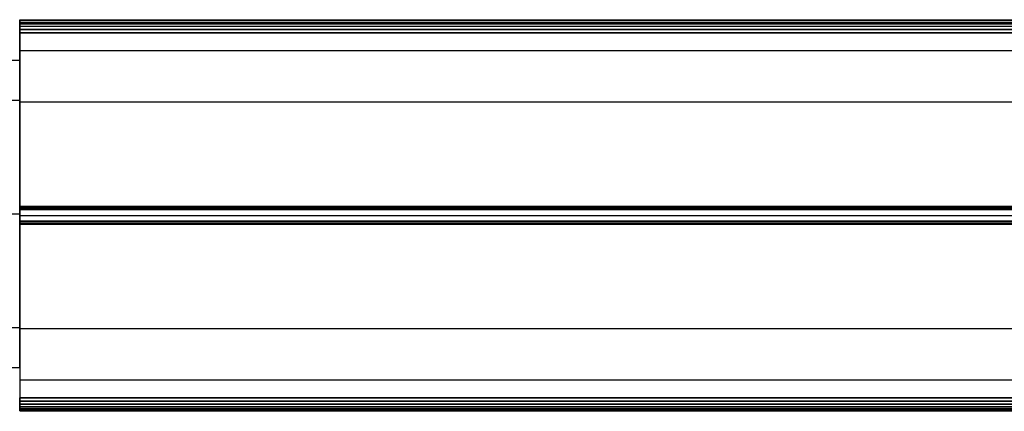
# Model space of a CAD drawing. Header units: millimetres. Extents: x 1690 to 2693, y 642 to 671.
# Tile 182 of 256: x 1741 to 1815, y 642 to 671. Entities that reach past the tile are written whole.
import ezdxf

# ---------------------------------------------------------------- set-up
doc = ezdxf.new("R2010")
doc.units = ezdxf.units.MM
doc.layers.add('LUZ', color=7, linetype='Continuous')
doc.layers.add('METAL NEGRO', color=7, linetype='Continuous')

msp = doc.modelspace()

# ---------------------------------------------------------------- linework, layer by layer
at = {"layer": 'LUZ'}
for p, q in [((1741.487, 670.777, 24.276), (2641.487, 670.777, 24.276)), ((1741.487, 670.777, 8.865), (2641.487, 670.777, 8.865)), ((1741.487, 670.226, 25.231), (2641.487, 670.226, 25.231)), ((2641.487, 670.226, 7.91), (1741.487, 670.226, 7.91)), ((1741.487, 668.649, 16.571), (1741.487, 664.829, 16.571)), ((1741.487, 656.88, 0.205), (2641.487, 656.88, 0.205)), ((1741.487, 656.88, 32.936), (2641.487, 656.88, 32.936)), ((1741.487, 656.329, 8.071), (2641.487, 656.329, 8.071)), ((1741.487, 656.329, 25.071), (2641.487, 656.329, 25.071)), ((1741.487, 656.329, 33.391), (2641.487, 656.329, 33.391)), ((1741.487, 656.329, -0.25), (2641.487, 656.329, -0.25)), ((1741.487, 656.29, -0.249), (1741.487, 656.29, 8.071)), ((1741.487, 656.29, 25.07), (1741.487, 656.29, 33.39)), ((1741.487, 655.777, 0.205), (2641.487, 655.777, 0.205)), ((1741.487, 655.777, 32.936), (2641.487, 655.777, 32.936)), ((1741.487, 647.829, 16.571), (1741.487, 644.008, 16.571)), ((2641.487, 644.008, 16.571), (1741.487, 644.008, 16.571)), ((2641.487, 642.432, 7.91), (1741.487, 642.432, 7.91)), ((1741.487, 642.432, 25.231), (2641.487, 642.432, 25.231)), ((1741.487, 641.88, 8.865), (2641.487, 641.88, 8.865)), ((1741.487, 641.88, 24.276), (2641.487, 641.88, 24.276)), ((1741.487, 641.695, 24.731), (2641.487, 641.695, 24.731)), ((1741.487, 641.695, 8.41), (2641.487, 641.695, 8.41))]:
    msp.add_line(p, q, dxfattribs=at)
at = {"layer": 'LUZ', "extrusion": (1, 0, 0)}
for centre, radius, start, end in [((670.463, 8.41, 1741.487), 0.5, 270, 0), ((670.463, 24.731, 1741.487), 0.5, 330, 0), ((683.649, 16.571, 1741.487), 15, 150, 180), ((683.649, 16.571, 1741.487), 15, 180, 210), ((669.989, -7.09, 1741.487), 15, 90, 150), ((669.989, 40.231, 1741.487), 15, 210, 270), ((656.329, 16.571, 1741.487), 8.5, 180, 0), ((656.329, 16.571, 1741.487), 8.5, 0, 180), ((642.668, -7.09, 1741.487), 15, 30, 90)]:
    msp.add_arc(centre, radius, start, end, dxfattribs=at)
at = {"layer": 'LUZ', "extrusion": (-1, 0, 0)}
for centre, start, end in [((-670.463, 24.731, -1741.487), 90, 180), ((-670.463, 8.41, -1741.487), 150, 180), ((-656.329, 32.891, -1741.487), 30, 150), ((-656.329, 0.25, -1741.487), 210, 330), ((-642.195, 24.731, -1741.487), 330, 90), ((-642.195, 8.41, -1741.487), 270, 30)]:
    msp.add_arc(centre, 0.5, start, end, dxfattribs=at)
at = {"layer": 'LUZ'}
for points in [[(1741.487, 670.963, 8.41), (2641.487, 670.963, 8.41)], [(1741.487, 670.963, 24.731), (2641.487, 670.963, 24.731)], [(2641.487, 670.896, 24.481), (1741.487, 670.896, 24.481)], [(1741.487, 670.896, 24.481), (1741.487, 670.659, 24.071)], [(2641.487, 670.896, 8.66), (1741.487, 670.896, 8.66)], [(1741.487, 670.659, 9.071), (1741.487, 670.896, 8.66)], [(2641.487, 670.659, 24.071), (1741.487, 670.659, 24.071)], [(1741.487, 670.659, 9.071), (2641.487, 670.659, 9.071)], [(2641.487, 670.463, 7.91), (1741.487, 670.463, 7.91)], [(1741.487, 669.989, 25.231), (1741.487, 670.463, 25.231)], [(1741.487, 670.463, 7.91), (1741.487, 669.989, 7.91)], [(2641.487, 670.463, 25.231), (1741.487, 670.463, 25.231)], [(1741.487, 669.989, 25.231), (2641.487, 669.989, 25.231)], [(2641.487, 669.989, 7.91), (1741.487, 669.989, 7.91)], [(1741.487, 668.649, 16.571), (2641.487, 668.649, 16.571)], [(1741.487, 664.829, 16.571), (2641.487, 664.829, 16.571)], [(1741.487, 656.999, 0.41), (1741.487, 656.762)], [(1741.487, 656.762, 33.141), (1741.487, 656.999, 32.731)], [(1741.487, 656.999, 0.41), (2641.487, 656.999, 0.41)], [(2641.487, 656.999, 32.731), (1741.487, 656.999, 32.731)], [(2641.487, 656.762), (1741.487, 656.762)], [(1741.487, 656.762, 33.141), (2641.487, 656.762, 33.141)], [(1741.487, 655.896), (2641.487, 655.896)], [(1741.487, 655.896), (1741.487, 655.659, 0.41)], [(2641.487, 655.896, 33.141), (1741.487, 655.896, 33.141)], [(1741.487, 655.659, 32.731), (1741.487, 655.896, 33.141)], [(2641.487, 655.659, 0.41), (1741.487, 655.659, 0.41)], [(1741.487, 655.659, 32.731), (2641.487, 655.659, 32.731)], [(2641.487, 647.829, 16.571), (1741.487, 647.829, 16.571)], [(1741.487, 642.668, 7.91), (1741.487, 642.195, 7.91)], [(1741.487, 642.195, 25.231), (1741.487, 642.668, 25.231)], [(1741.487, 642.668, 7.91), (2641.487, 642.668, 7.91)], [(2641.487, 642.668, 25.231), (1741.487, 642.668, 25.231)], [(2641.487, 642.195, 7.91), (1741.487, 642.195, 7.91)], [(1741.487, 642.195, 25.231), (2641.487, 642.195, 25.231)], [(1741.487, 641.762, 8.66), (1741.487, 641.999, 9.071)], [(1741.487, 641.999, 24.071), (1741.487, 641.762, 24.481)], [(2641.487, 641.999, 9.071), (1741.487, 641.999, 9.071)], [(1741.487, 641.999, 24.071), (2641.487, 641.999, 24.071)], [(2641.487, 641.762, 24.481), (1741.487, 641.762, 24.481)], [(2641.487, 641.762, 8.66), (1741.487, 641.762, 8.66)]]:
    msp.add_open_spline(points, degree=1, dxfattribs=at)
at = {"layer": 'METAL NEGRO'}
for p, q in [((1741.487, 664.929, 16.571), (1741.487, 667.929, 16.571)), ((1741.487, 656.429, 25.071), (1736.237, 656.429, 25.071)), ((1741.487, 656.429, 5.071), (1736.237, 656.429, 5.071)), ((1741.487, 656.429, 28.071), (1736.237, 656.429, 28.071)), ((1741.487, 656.429, 8.071), (1736.237, 656.429, 8.071)), ((1741.487, 656.429, 5.071), (1741.487, 656.429, 8.071)), ((1741.487, 656.429, 25.071), (1741.487, 656.429, 28.071)), ((1741.487, 644.929, 16.571), (1741.487, 647.929, 16.571))]:
    msp.add_line(p, q, dxfattribs=at)
at = {"layer": 'METAL NEGRO', "extrusion": (-1, 0, 0)}
for radius, start, end in [(11.5, 180, 0), (11.5, 0, 180), (8.5, 0, 180), (8.5, 180, 0)]:
    msp.add_arc((-656.429, 16.571, -1741.487), radius, start, end, dxfattribs=at)
at = {"layer": 'METAL NEGRO'}
for points in [[(1740.237, 667.929, 16.571), (1741.487, 667.929, 16.571)], [(1741.487, 664.929, 16.571), (1740.237, 664.929, 16.571)], [(1740.237, 647.929, 16.571), (1741.487, 647.929, 16.571)], [(1741.487, 644.929, 16.571), (1740.237, 644.929, 16.571)]]:
    msp.add_open_spline(points, degree=1, dxfattribs=at)

doc.saveas('drawing.dxf')
